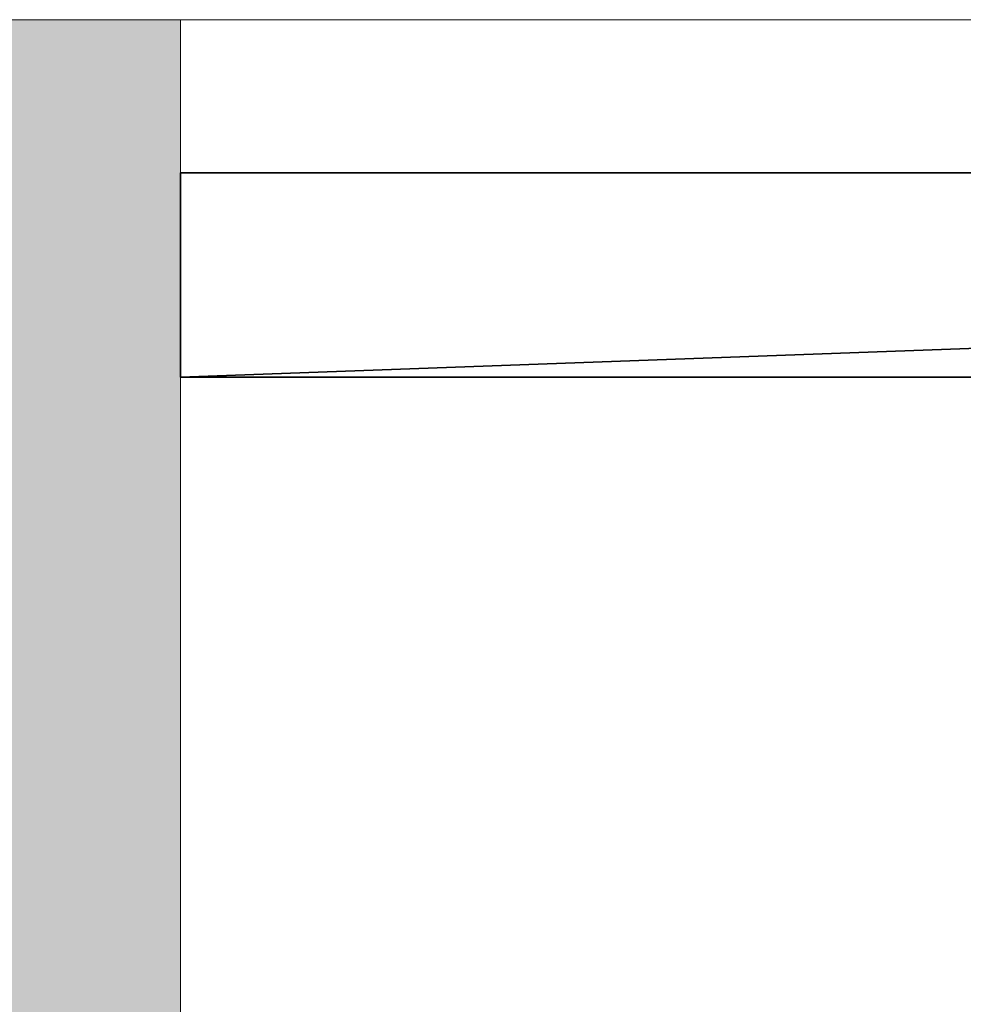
# Model space of a CAD drawing. Header units: inches. Extents: x 15 to 546804, y -66 to 267312.
# Tile 230 of 256: x 418186 to 418370, y 129263 to 129456. Entities that reach past the tile are written whole.
import ezdxf

# ---------------------------------------------------------------- set-up
doc = ezdxf.new("R2010")
doc.units = ezdxf.units.IN
doc.header["$MEASUREMENT"] = 0

msp = doc.modelspace()

# ---------------------------------------------------------------- hatches: boundary and pattern name
at = {"lineweight": 20}
h = msp.add_hatch(color=7, dxfattribs=at)
h.dxf.hatch_style = 1
h.paths.add_polyline_path([(420817.11, 129105.71), (419367.11, 129105.71), (419367.11, 129005.72), (419793.13, 129005.72), (420817.11, 129005.71)])
h.paths.add_polyline_path([(419367.11, 129105.71), (419317.11, 129105.71), (419317.11, 129005.72), (419367.11, 129005.72)])
h.paths.add_polyline_path([(419317.11, 129105.71), (419217.11, 129105.71), (419217.11, 129005.72), (419317.11, 129005.72)])
h.paths.add_polyline_path([(419793.13, 129005.71), (419367.11, 129005.71), (419367.11, 129005.71), (419317.11, 129005.71), (419217.11, 129005.71), (419217.11, 128649.72), (419793.13, 128649.72)])
h.paths.add_polyline_path([(419367.11, 129455.71), (419317.11, 129455.71), (419317.11, 129105.71), (419367.11, 129105.71)])
h.paths.add_polyline_path([(418217.11, 129455.71), (418167.11, 129455.71), (418167.11, 129005.71), (418167.11, 129005.71), (418217.11, 129005.71)])

# ---------------------------------------------------------------- linework, layer by layer
at = {"color": 7, "lineweight": 20}
for p, q in [((419367.11, 129455.71, 2984.17), (418167.11, 129455.71, 2984.17)), ((418167.11, 129455.71, 300), (418217.11, 129455.71, 300)), ((418217.11, 129455.71, 2934.17), (419317.11, 129455.71, 2934.17)), ((418217.11, 129455.71, 300), (418217.11, 129455.71, 2934.17)), ((418217.11, 129455.71, 300), (418217.11, 129005.71, 300)), ((418217.11, 129455.71, 2934.17), (418217.11, 129005.71, 2934.17))]:
    msp.add_line(p, q, dxfattribs=at)
at = {"color": 7}
for p, q in [((418217.11, 129425.71, 310), (418217.11, 129425.71, 2934.17)), ((418217.11, 129425.71, 2934.17), (419317.11, 129425.71, 2934.17)), ((419317.11, 129425.71, 310), (418217.11, 129425.71, 310)), ((418217.11, 129385.71, 2934.17), (418217.11, 129425.71, 2934.17)), ((418217.11, 129385.71, 310), (418217.11, 129425.71, 310)), ((418217.11, 129385.71, 310), (418217.11, 129385.71, 2934.17)), ((418217.11, 129385.71, 2934.17), (419317.11, 129385.71, 2934.17)), ((419317.11, 129385.71, 310), (418217.11, 129385.71, 310))]:
    msp.add_line(p, q, dxfattribs=at)
at = {"color": 7, "lineweight": 20}
for points, invisible_edges in [([(418167.11, 129005.71, 300), (418167.11, 129455.71, 300), (418217.11, 129005.71, 300)], 2), ([(418217.11, 129455.71, 300), (418217.11, 129005.71, 300), (418167.11, 129455.71, 300)], 2), ([(418167.11, 129455.71, 2984.17), (419367.11, 129455.71, 2984.17), (418217.11, 129455.71, 2934.17)], 14), ([(418217.11, 129455.71, 300), (418167.11, 129455.71, 300), (418217.11, 129455.71, 2934.17)], 2), ([(418167.11, 129455.71, 2984.17), (418217.11, 129455.71, 2934.17), (418167.11, 129455.71, 300)], 3), ([(418217.11, 129455.71, 300), (418217.11, 129455.71, 2934.17), (418217.11, 129005.71, 300)], 2), ([(418217.11, 129005.71, 2934.17), (418217.11, 129005.71, 300), (418217.11, 129455.71, 2934.17)], 2), ([(418217.11, 129455.71, 2934.17), (419367.11, 129455.71, 2984.17), (419317.11, 129455.71, 2934.17)], 3)]:
    msp.add_3dface(points, dxfattribs=dict(at, invisible_edges=invisible_edges))

# ---------------------------------------------------------------- meshes
at = {"color": 7}
mesh = msp.add_polyface(dxfattribs=at)
corners = [(419317.11, 129425.71, 2934.17), (418217.11, 129425.71, 310), (419317.11, 129425.71, 310), (418217.11, 129425.71, 2934.17)]
mesh.append_faces([[corners[k] for k in face] for face in [(2, 1, 0), (3, 0, 1)]], dxfattribs={"vtx1": -1, "color": 7})
mesh = msp.add_polyface(dxfattribs=at)
corners = [(418217.11, 129385.71, 2934.17), (418217.11, 129425.71, 310), (418217.11, 129425.71, 2934.17), (418217.11, 129385.71, 310)]
mesh.append_faces([[corners[k] for k in face] for face in [(2, 1, 0), (3, 0, 1)]], dxfattribs={"vtx1": -1, "color": 7})
mesh = msp.add_polyface(dxfattribs=at)
corners = [(419317.11, 129425.71, 2934.17), (418217.11, 129385.71, 2934.17), (418217.11, 129425.71, 2934.17), (419317.11, 129385.71, 2934.17)]
mesh.append_faces([[corners[k] for k in face] for face in [(2, 1, 0), (3, 0, 1)]], dxfattribs={"vtx1": -1, "color": 7})
mesh = msp.add_polyface(dxfattribs=at)
corners = [(418217.11, 129385.71, 310), (419317.11, 129425.71, 310), (418217.11, 129425.71, 310), (419317.11, 129385.71, 310)]
mesh.append_faces([[corners[k] for k in face] for face in [(2, 1, 0), (3, 0, 1)]], dxfattribs={"vtx1": -1, "color": 7})
mesh = msp.add_polyface(dxfattribs=at)
corners = [(418217.11, 129385.71, 310), (419317.11, 129385.71, 2934.17), (419317.11, 129385.71, 310), (418217.11, 129385.71, 2934.17)]
mesh.append_faces([[corners[k] for k in face] for face in [(2, 1, 0), (3, 0, 1)]], dxfattribs={"vtx1": -1, "color": 7})

doc.saveas('drawing.dxf')
